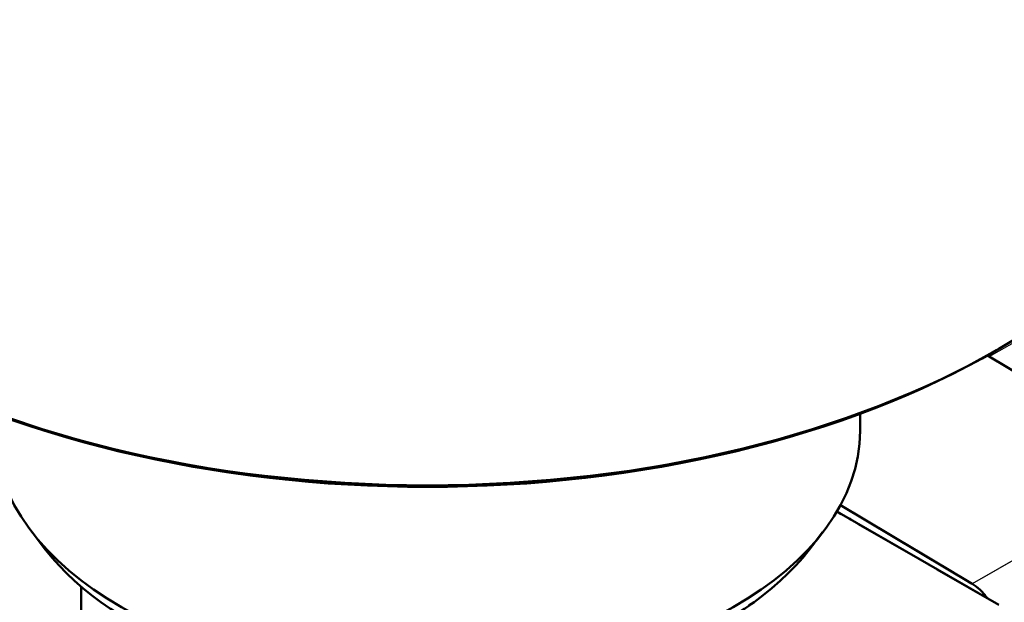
# Model space of a CAD drawing. Header units: millimetres. Extents: x 0 to 630, y 0 to 891.
# Tile 10 of 14: x 477 to 523, y 196 to 223. Entities that reach past the tile are written whole.
import ezdxf

# ---------------------------------------------------------------- set-up
doc = ezdxf.new("R2010")
doc.units = ezdxf.units.MM
doc.header["$LTSCALE"] = 3
doc.linetypes.add('LONG_DASH_DOTTED', pattern=[0.3001, 0.2362, -0.0295, 0.0049, -0.0295])
for name, color, linetype, lineweight in [('Sichtbare Kanten(DIN)', 7, 'Continuous', 50), ('Sichtbare tangentiale Kanten(DIN)', 3, 'Continuous', 25), ('Überlagerung [Formatvorlage Phantomlinien(DIN)]', 179, 'LONG_DASH_DOTTED', 50)]:
    doc.layers.add(name, color=color, linetype=linetype, lineweight=lineweight)

msp = doc.modelspace()

# ---------------------------------------------------------------- linework, layer by layer
at = {"layer": 'Sichtbare Kanten(DIN)'}
for p, q in [((522.507, 207.602), (531.337, 202.339)), ((522.932, 207.845), (523.145, 207.969)), ((516.501, 204.047), (516.501, 204.852)), ((523.041, 195.851), (515.405, 200.249)), ((515.574, 200.547), (521.791, 196.842)), ((478.097, 198.451), (477.464, 199.27)), ((514.105, 198.451), (514.738, 199.27)), ((479.766, 196.717), (479.766, 170.817))]:
    msp.add_line(p, q, dxfattribs=at)
for centre, major_axis, ratio, start_param, end_param in [((496.101, 223.423), (38.1, 0), 0.575862, 3.141593, 6.283185), ((496.101, 223.178), (37.8, 0), 0.575862, 3.923138, 5.50164), ((496.101, 204.047), (20.4, 0), 0.575862, 3.141593, 6.283185), ((496.101, 203.066), (19.707, 0), 0.575862, 3.560401, 5.864377), ((521.769, 195.383), (0.898, -1.56), 0.578093, 1.741842, 2.340675)]:
    msp.add_ellipse(centre, major_axis=major_axis, ratio=ratio, start_param=start_param, end_param=end_param, dxfattribs=at)
at = {"layer": 'Sichtbare tangentiale Kanten(DIN)'}
for p, q in [((522.597, 207.548), (539.935, 217.532)), ((531.337, 202.339), (521.791, 196.842))]:
    msp.add_line(p, q, dxfattribs=at)
at = {"layer": 'Sichtbare tangentiale Kanten(DIN)', "ltscale": 5.313089}
msp.add_line((530.859, 202.064), (522.268, 197.117), dxfattribs=at)
at = {"layer": 'Überlagerung [Formatvorlage Phantomlinien(DIN)]', "ltscale": 5.461636}
msp.add_line((522.507, 207.602), (531.337, 202.339), dxfattribs=at)
at = {"layer": 'Überlagerung [Formatvorlage Phantomlinien(DIN)]', "ltscale": 0.18543}
msp.add_line((522.932, 207.845), (523.145, 207.969), dxfattribs=at)
at = {"layer": 'Überlagerung [Formatvorlage Phantomlinien(DIN)]', "ltscale": 0.430577}
msp.add_line((516.501, 204.047), (516.501, 204.852), dxfattribs=at)
at = {"layer": 'Überlagerung [Formatvorlage Phantomlinien(DIN)]', "ltscale": 4.722614}
msp.add_line((523.041, 195.851), (515.405, 200.249), dxfattribs=at)
at = {"layer": 'Überlagerung [Formatvorlage Phantomlinien(DIN)]', "ltscale": 3.845052}
msp.add_line((515.574, 200.547), (521.791, 196.842), dxfattribs=at)
at = {"layer": 'Überlagerung [Formatvorlage Phantomlinien(DIN)]', "ltscale": 0.60584}
for p, q in [((478.097, 198.451), (477.464, 199.27)), ((514.105, 198.451), (514.738, 199.27))]:
    msp.add_line(p, q, dxfattribs=at)
at = {"layer": 'Überlagerung [Formatvorlage Phantomlinien(DIN)]', "ltscale": 13.85339}
msp.add_line((479.766, 196.717), (479.766, 170.817), dxfattribs=at)
at = {"layer": 'Überlagerung [Formatvorlage Phantomlinien(DIN)]', "ltscale": 44.316589}
msp.add_ellipse((496.101, 223.423), major_axis=(38.1, 0), ratio=0.575862, start_param=3.141593, end_param=6.283185, dxfattribs=at)
at = {"layer": 'Überlagerung [Formatvorlage Phantomlinien(DIN)]', "ltscale": 26.092407}
msp.add_ellipse((496.101, 223.178), major_axis=(37.8, 0), ratio=0.575862, start_param=3.923138, end_param=5.50164, dxfattribs=at)
at = {"layer": 'Überlagerung [Formatvorlage Phantomlinien(DIN)]', "ltscale": 28.025768}
msp.add_ellipse((496.101, 204.047), major_axis=(20.4, 0), ratio=0.575862, start_param=3.141593, end_param=6.283185, dxfattribs=at)
at = {"layer": 'Überlagerung [Formatvorlage Phantomlinien(DIN)]', "ltscale": 19.855421}
msp.add_ellipse((496.101, 203.066), major_axis=(19.707, 0), ratio=0.575862, start_param=3.560401, end_param=5.864377, dxfattribs=at)
at = {"layer": 'Überlagerung [Formatvorlage Phantomlinien(DIN)]', "ltscale": 0.471265}
msp.add_ellipse((521.769, 195.383), major_axis=(0.898, -1.56), ratio=0.578093, start_param=1.741842, end_param=2.340675, dxfattribs=at)

doc.saveas('drawing.dxf')
